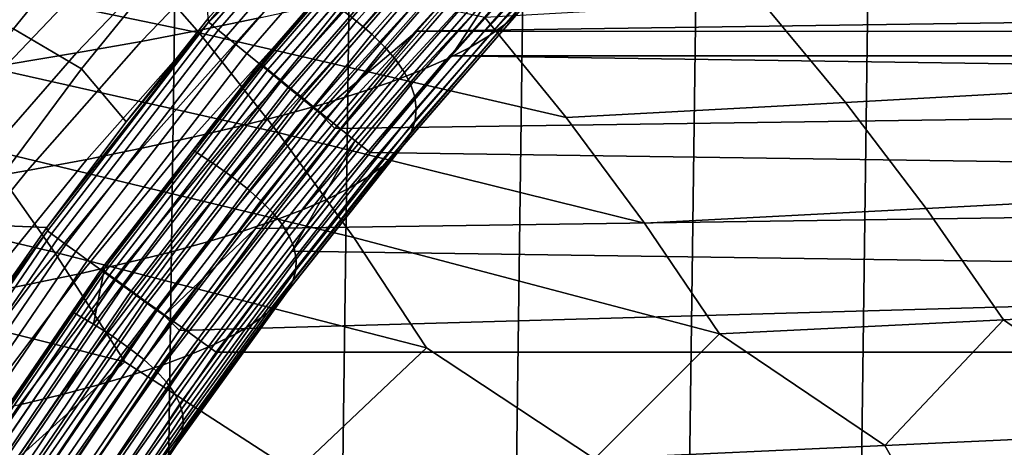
# Model space of a CAD drawing. Header units: metres. Extents: x -166 to 33, y -71 to 34.
# Tile 253 of 256: x 2.11 to 5.63, y 8.92 to 10.45. Entities that reach past the tile are written whole.
import ezdxf

# ---------------------------------------------------------------- set-up
doc = ezdxf.new("R2010")
doc.units = ezdxf.units.M
doc.layers.add('solid_12208131', color=7, linetype='CONTINUOUS')

msp = doc.modelspace()

# ---------------------------------------------------------------- linework, layer by layer
at = {"layer": 'solid_12208131'}
for points in [[(0.965609, -23.438974, -0.2), (1.588557, 23.399057, -0.2), (2.211185, 23.343184, -0.2), (1.588556, -23.399057, -0.2)], [(1.588556, -23.399057, -0.2), (2.211185, 23.343184, -0.2), (2.833375, 23.271292, -0.2), (2.211184, -23.343184, -0.2)], [(2.211184, -23.343184, -0.2), (2.833375, 23.271292, -0.2), (3.454813, 23.183413, -0.2), (2.833374, -23.271292, -0.2)], [(2.833374, -23.271292, -0.2), (3.454813, 23.183413, -0.2), (4.074116, 23.079647, -0.2), (3.454812, -23.183413, -0.2)], [(3.454812, -23.183413, -0.2), (4.074116, 23.079647, -0.2), (4.690669, 22.960131, -0.2), (4.074115, -23.079647, -0.2)], [(4.074115, -23.079647, -0.2), (4.690669, 22.960131, -0.2), (5.30349, 22.825026, -0.2), (4.690668, -22.960133, -0.2)], [(4.690668, -22.960133, -0.2), (5.30349, 22.825026, -0.2), (5.911822, 22.674566, -0.2), (5.303488, -22.825027, -0.2)], [(5.303488, -22.825027, -0.2), (5.911822, 22.674566, -0.2), (6.515336, 22.508831, -0.2), (5.91182, -22.674566, -0.2)], [(3.400042, 11.149261, 135.707077), (2.782711, 10.451031, 135.636307), (2.783152, 10.437608, 135.707077)], [(3.400042, 11.149261, 135.707077), (2.783152, 10.437608, 135.707077), (2.797264, 10.426074, 135.780701), (3.413468, 11.136938, 135.780701)], [(3.413468, 11.136938, 135.780701), (2.797264, 10.426074, 135.780701), (2.818456, 10.408755, 135.85144), (3.433631, 11.118433, 135.85144)], [(3.433631, 11.118433, 135.85144), (2.818456, 10.408755, 135.85144), (2.84639, 10.385927, 135.918167), (3.460208, 11.094043, 135.918167)], [(2.08688, 10.413412, 127.928535), (2.528317, 10.957638, 127.9198), (2.257575, 11.106875, 123.972488), (1.810214, 10.555238, 123.98513)], [(3.460208, 11.094043, 135.918167), (2.84639, 10.385927, 135.918167), (2.880618, 10.357954, 135.979797), (3.492774, 11.064155, 135.979797)], [(3.492774, 11.064155, 135.979797), (2.880618, 10.357954, 135.979797), (2.920594, 10.325285, 136.03537), (3.530808, 11.029249, 136.03537)], [(3.530808, 11.029249, 136.03537), (2.920594, 10.325285, 136.03537), (2.965678, 10.288441, 136.083984), (3.573703, 10.989882, 136.083984)], [(3.784975, 10.973859, 140.232925), (3.726069, 11.02431, 138.605209), (3.25065, 10.489235, 138.602173), (3.312399, 10.441269, 140.226501)], [(2.749512, 10.398685, 225.199066), (2.457711, 10.73431, 224.916397), (1.123504, 10.989965, 226.134705), (1.415206, 10.676644, 226.431351)], [(3.573703, 10.989882, 136.083984), (2.965678, 10.288441, 136.083984), (3.015152, 10.24801, 136.124847), (3.620773, 10.946683, 136.124847)], [(3.581113, 10.987579, 136.911667), (2.973437, 10.286184, 136.911667), (3.182157, 10.53834, 136.9767)], [(3.588332, 10.980958, 136.844437), (2.981024, 10.279987, 136.844437), (2.973437, 10.286184, 136.911667), (3.581113, 10.987579, 136.911667)], [(3.602199, 10.968239, 136.779175), (2.995597, 10.268084, 136.779175), (2.981024, 10.279987, 136.844437), (3.588332, 10.980958, 136.844437)], [(2.528317, 10.957638, 127.9198), (2.08688, 10.413412, 127.928535), (2.329868, 10.270615, 131.867172), (2.765308, 10.807379, 131.862534)], [(3.622456, 10.949658, 136.717056), (3.016888, 10.250694, 136.717056), (2.995597, 10.268084, 136.779175), (3.602199, 10.968239, 136.779175)], [(3.620773, 10.946683, 136.124847), (3.015152, 10.24801, 136.124847), (3.068223, 10.204638, 136.157349), (3.671267, 10.900343, 136.157349)], [(3.64873, 10.925559, 136.659241), (3.044502, 10.228139, 136.659241), (3.016888, 10.250694, 136.717056), (3.622456, 10.949658, 136.717056)], [(3.836623, 10.924331, 141.859375), (3.784975, 10.973859, 140.232925), (3.312399, 10.441269, 140.226501), (3.366919, 10.394179, 141.849548)], [(4.298952, 10.914079, 159.691208), (4.349925, 10.958093, 158.079773), (3.889474, 10.470993, 158.030472), (3.841981, 10.428967, 159.637741)], [(3.680536, 10.896384, 136.606796), (3.077931, 10.200835, 136.606796), (3.044502, 10.228139, 136.659241), (3.64873, 10.925559, 136.659241)], [(3.880719, 10.875687, 143.484406), (3.836623, 10.924331, 141.859375), (3.366919, 10.394179, 141.849548), (3.413918, 10.347931, 143.471115)], [(4.237148, 10.870525, 161.300995), (4.298952, 10.914079, 159.691208), (3.841981, 10.428967, 159.637741), (3.783709, 10.38738, 161.243317)], [(3.187592, 10.851424, 178.983368), (3.392833, 10.894431, 177.396027), (2.959638, 10.451058, 177.289429), (2.758888, 10.40984, 178.871887)], [(3.671267, 10.900343, 136.157349), (3.068223, 10.204638, 136.157349), (3.124043, 10.15902, 136.180923), (3.724376, 10.851602, 136.180923)], [(3.717288, 10.862675, 136.560669), (3.116557, 10.169286, 136.560669), (3.077931, 10.200835, 136.606796), (3.680536, 10.896384, 136.606796)], [(3.916968, 10.827886, 145.107834), (3.880719, 10.875687, 143.484406), (3.413918, 10.347931, 143.471115), (3.453102, 10.302483, 145.091034)], [(4.16421, 10.82739, 162.909134), (4.237148, 10.870525, 161.300995), (3.783709, 10.38738, 161.243317), (3.714357, 10.346192, 162.847214)], [(2.967169, 10.808414, 180.566162), (3.187592, 10.851424, 178.983368), (2.758888, 10.40984, 178.871887), (2.543055, 10.368619, 180.449707)], [(3.758306, 10.82505, 136.521744), (3.159667, 10.134073, 136.521744), (3.116557, 10.169286, 136.560669), (3.717288, 10.862675, 136.560669)], [(3.724376, 10.851602, 136.180923), (3.124043, 10.15902, 136.180923), (3.18172, 10.111885, 136.195221), (3.779252, 10.801239, 136.195221)], [(2.731022, 10.76537, 182.14389), (2.967169, 10.808414, 180.566162), (2.543055, 10.368619, 180.449707), (2.311601, 10.327367, 182.022415)], [(2.765308, 10.807379, 131.862534), (2.329868, 10.270615, 131.867172), (2.489271, 10.081667, 135.636322), (2.782711, 10.451031, 135.636307)], [(3.802834, 10.784207, 136.490723), (3.206466, 10.095849, 136.490723), (3.159667, 10.134073, 136.521744), (3.758306, 10.82505, 136.521744)], [(3.779252, 10.801239, 136.195221), (3.18172, 10.111885, 136.195221), (3.527599, 10.4054, 136.199997), (3.830409, 10.745165, 136.199997)], [(3.945075, 10.780888, 146.729523), (3.916968, 10.827886, 145.107834), (3.453102, 10.302483, 145.091034), (3.48418, 10.257797, 146.709137)], [(4.079837, 10.784631, 164.515671), (4.16421, 10.82739, 162.909134), (3.714357, 10.346192, 162.847214), (3.633626, 10.305365, 164.449493)], [(2.478608, 10.722261, 183.71608), (2.731022, 10.76537, 182.14389), (2.311601, 10.327367, 182.022415), (2.063988, 10.286052, 183.589508)], [(3.850049, 10.740899, 136.46817), (3.25609, 10.055316, 136.46817), (3.206466, 10.095849, 136.490723), (3.802834, 10.784207, 136.490723)], [(3.964748, 10.734652, 148.349396), (3.945075, 10.780888, 146.729523), (3.48418, 10.257797, 146.709137), (3.50686, 10.213837, 148.325363)], [(3.983739, 10.742206, 166.12056), (4.079837, 10.784631, 164.515671), (3.633626, 10.305365, 164.449493), (3.541226, 10.264855, 166.050095)], [(4.060812, 10.096991, 223.928604), (3.770165, 10.454501, 223.660248), (2.457711, 10.73431, 224.916397), (2.749512, 10.398685, 225.199066)], [(3.899082, 10.695925, 136.454514), (3.307623, 10.013225, 136.454514), (3.25609, 10.055316, 136.46817), (3.850049, 10.740899, 136.46817)], [(3.875648, 10.700072, 167.723587), (3.983739, 10.742206, 166.12056), (3.541226, 10.264855, 166.050095), (3.436894, 10.224626, 167.648804)], [(3.975699, 10.689138, 149.967438), (3.964748, 10.734652, 148.349396), (3.50686, 10.213837, 148.325363), (3.520855, 10.170562, 149.939713)], [(27.264841, 10.742685, 136.199997), (3.830409, 10.745165, 136.199997), (3.527599, 10.4054, 136.199997)], [(27.567522, 10.402985, 136.199997), (27.264841, 10.742685, 136.199997), (3.527599, 10.4054, 136.199997)], [(2.209374, 10.679056, 185.282349), (2.478608, 10.722261, 183.71608), (2.063988, 10.286052, 183.589508), (1.799667, 10.244646, 185.150574)], [(3.307623, 10.013225, 136.454514), (3.899082, 10.695925, 136.454514), (3.651032, 10.317096, 136.449997), (3.360865, 9.972476, 136.449997)], [(3.755298, 10.658188, 169.324539), (3.875648, 10.700072, 167.723587), (3.436894, 10.224626, 167.648804), (3.320367, 10.184633, 169.245407)], [(3.899082, 10.695925, 136.454514), (3.950842, 10.653222, 136.449997), (3.651032, 10.317096, 136.449997)], [(3.031297, 10.043019, 225.472885), (2.749512, 10.398685, 225.199066), (1.415206, 10.676644, 226.431351), (1.697696, 10.342759, 226.719559)], [(1.922751, 10.635723, 186.842422), (2.209374, 10.679056, 185.282349), (1.799667, 10.244646, 185.150574), (1.518072, 10.203119, 186.705383)], [(3.622425, 10.61651, 170.923187), (3.755298, 10.658188, 169.324539), (3.320367, 10.184633, 169.245407), (3.191381, 10.144839, 170.839661)], [(3.977638, 10.644307, 151.583664), (3.975699, 10.689138, 149.967438), (3.520855, 10.170562, 149.939713), (3.525879, 10.127935, 151.552185)], [(3.970276, 10.600117, 153.198074), (3.977638, 10.644307, 151.583664), (3.525879, 10.127935, 151.552185), (3.521643, 10.085918, 153.162796)], [(3.651032, 10.317096, 136.449997), (3.950842, 10.653222, 136.449997), (27.445446, 10.317292, 136.449997)], [(3.950842, 10.653222, 136.449997), (27.145607, 10.653456, 136.449997), (27.445446, 10.317292, 136.449997)], [(3.476763, 10.574997, 172.519302), (3.622425, 10.61651, 170.923187), (3.191381, 10.144839, 170.839661), (3.049677, 10.105203, 172.431335)], [(3.953323, 10.556528, 154.810669), (3.970276, 10.600117, 153.198074), (3.521643, 10.085918, 153.162796), (3.50786, 10.044474, 154.771545)], [(3.31804, 10.533607, 174.11264), (3.476763, 10.574997, 172.519302), (3.049677, 10.105203, 172.431335), (2.894984, 10.065684, 174.020187)], [(3.926488, 10.5135, 156.421463), (3.953323, 10.556528, 154.810669), (3.50786, 10.044474, 154.771545), (3.484241, 10.003561, 156.378448)], [(5.059049, 10.150738, 222.36734), (6.026059, 10.204139, 220.790497), (5.718175, 10.565297, 220.533356), (4.759704, 10.51008, 222.104538)], [(3.145843, 10.492304, 175.70285), (3.31804, 10.533607, 174.11264), (2.894984, 10.065684, 174.020187), (2.726897, 10.02625, 175.605865)], [(3.25065, 10.489235, 138.602173), (3.182157, 10.53834, 136.9767), (2.728138, 9.980006, 136.976974), (2.799334, 9.933548, 138.599274)], [(3.182157, 10.53834, 136.9767), (2.979929, 10.295856, 136.976822), (2.728138, 9.980006, 136.976974)], [(2.973437, 10.286184, 136.911667), (2.979929, 10.295856, 136.976822), (3.182157, 10.53834, 136.9767)], [(2.959638, 10.451058, 177.289429), (3.145843, 10.492304, 175.70285), (2.726897, 10.02625, 175.605865), (2.544887, 9.98687, 177.187836)], [(3.312399, 10.441269, 140.226501), (3.25065, 10.489235, 138.602173), (2.799334, 9.933548, 138.599274), (2.863776, 9.888156, 140.220428)], [(3.889474, 10.470993, 158.030472), (3.926488, 10.5135, 156.421463), (3.484241, 10.003561, 156.378448), (3.45049, 9.963144, 157.983521)], [(4.060812, 10.096991, 223.928604), (5.059049, 10.150738, 222.36734), (4.759704, 10.51008, 222.104538), (3.770165, 10.454501, 223.660248)], [(2.758888, 10.40984, 178.871887), (2.959638, 10.451058, 177.289429), (2.544887, 9.98687, 177.187836), (2.348422, 9.947516, 178.765625)], [(2.783152, 10.437608, 135.707077), (2.782711, 10.451031, 135.636307), (2.489271, 10.081667, 135.636322)], [(3.841981, 10.428967, 159.637741), (3.889474, 10.470993, 158.030472), (3.45049, 9.963144, 157.983521), (3.406308, 9.923183, 159.586823)], [(2.08688, 10.413412, 127.928535), (1.668198, 9.851443, 127.936821), (1.916873, 9.716352, 131.871582), (2.329868, 10.270615, 131.867172)], [(2.783152, 10.437608, 135.707077), (2.489271, 10.081667, 135.636322), (2.20612, 9.70362, 135.636337)], [(2.783152, 10.437608, 135.707077), (2.20612, 9.70362, 135.636337), (2.207892, 9.691971, 135.707077)], [(2.783152, 10.437608, 135.707077), (2.207892, 9.691971, 135.707077), (2.222642, 9.681262, 135.780701), (2.797264, 10.426074, 135.780701)], [(2.797264, 10.426074, 135.780701), (2.222642, 9.681262, 135.780701), (2.244791, 9.665181, 135.85144), (2.818456, 10.408755, 135.85144)], [(3.366919, 10.394179, 141.849548), (3.312399, 10.441269, 140.226501), (2.863776, 9.888156, 140.220428), (2.921018, 9.843594, 141.840225)], [(3.783709, 10.38738, 161.243317), (3.841981, 10.428967, 159.637741), (3.406308, 9.923183, 159.586823), (3.351396, 9.883641, 161.188385)], [(2.543055, 10.368619, 180.449707), (2.758888, 10.40984, 178.871887), (2.348422, 9.947516, 178.765625), (2.136967, 9.908162, 180.33873)], [(2.818456, 10.408755, 135.85144), (2.244791, 9.665181, 135.85144), (2.273985, 9.643985, 135.918167), (2.84639, 10.385927, 135.918167)], [(2.84639, 10.385927, 135.918167), (2.273985, 9.643985, 135.918167), (2.309759, 9.618012, 135.979797), (2.880618, 10.357954, 135.979797)], [(4.340609, 9.719966, 224.187729), (4.060812, 10.096991, 223.928604), (2.749512, 10.398685, 225.199066), (3.031297, 10.043019, 225.472885)], [(3.413918, 10.347931, 143.471115), (3.366919, 10.394179, 141.849548), (2.921018, 9.843594, 141.840225), (2.970768, 9.799825, 143.458496)], [(27.567522, 10.402985, 136.199997), (3.234728, 10.057261, 136.199997), (2.951917, 9.70088, 136.199997), (27.860229, 10.054936, 136.199997)], [(3.18172, 10.111885, 136.195221), (3.234728, 10.057261, 136.199997), (3.527599, 10.4054, 136.199997)], [(27.567522, 10.402985, 136.199997), (3.527599, 10.4054, 136.199997), (3.234728, 10.057261, 136.199997)], [(3.714357, 10.346192, 162.847214), (3.783709, 10.38738, 161.243317), (3.351396, 9.883641, 161.188385), (3.285457, 9.84448, 162.788254)], [(3.302527, 9.667951, 225.737274), (3.031297, 10.043019, 225.472885), (1.697696, 10.342759, 226.719559), (1.970452, 9.988947, 226.998734)], [(2.311601, 10.327367, 182.022415), (2.543055, 10.368619, 180.449707), (2.136967, 9.908162, 180.33873), (1.909989, 9.868777, 181.906647)], [(2.880618, 10.357954, 135.979797), (2.309759, 9.618012, 135.979797), (2.35154, 9.587678, 136.03537), (2.920594, 10.325285, 136.03537)], [(3.453102, 10.302483, 145.091034), (3.413918, 10.347931, 143.471115), (2.970768, 9.799825, 143.458496), (3.012736, 9.756814, 145.075073)], [(3.633626, 10.305365, 164.449493), (3.714357, 10.346192, 162.847214), (3.285457, 9.84448, 162.788254), (3.208191, 9.805659, 164.386475)], [(2.063988, 10.286052, 183.589508), (2.311601, 10.327367, 182.022415), (1.909989, 9.868777, 181.906647), (1.666954, 9.829335, 183.468857)], [(2.920594, 10.325285, 136.03537), (2.35154, 9.587678, 136.03537), (2.39866, 9.553468, 136.083984), (2.965678, 10.288441, 136.083984)], [(3.651032, 10.317096, 136.449997), (27.735666, 9.97261, 136.449997), (28.015898, 9.619798, 136.449997), (3.360865, 9.972476, 136.449997)], [(3.651032, 10.317096, 136.449997), (27.445446, 10.317292, 136.449997), (27.735666, 9.97261, 136.449997)], [(2.232954, 9.615843, 227.26828), (1.970452, 9.988947, 226.998734), (0.614652, 10.286848, 228.220291), (0.878203, 9.934895, 228.504715)], [(2.965678, 10.288441, 136.083984), (2.39866, 9.553468, 136.083984), (2.450367, 9.515927, 136.124847), (3.015152, 10.24801, 136.124847)], [(2.973437, 10.286184, 136.911667), (2.406775, 9.551288, 136.911667), (2.728138, 9.980006, 136.976974)], [(2.981024, 10.279987, 136.844437), (2.414705, 9.545533, 136.844437), (2.406775, 9.551288, 136.911667), (2.973437, 10.286184, 136.911667)], [(2.995597, 10.268084, 136.779175), (2.429936, 9.534482, 136.779175), (2.414705, 9.545533, 136.844437), (2.981024, 10.279987, 136.844437)], [(2.973437, 10.286184, 136.911667), (2.728138, 9.980006, 136.976974), (2.979929, 10.295856, 136.976822)], [(3.48418, 10.257797, 146.709137), (3.453102, 10.302483, 145.091034), (3.012736, 9.756814, 145.075073), (3.046628, 9.714525, 146.689774)], [(3.541226, 10.264855, 166.050095), (3.633626, 10.305365, 164.449493), (3.208191, 9.805659, 164.386475), (3.119311, 9.767142, 165.982986)], [(2.329868, 10.270615, 131.867172), (1.916873, 9.716352, 131.871582), (2.20612, 9.70362, 135.636337), (2.489271, 10.081667, 135.636322)], [(3.016888, 10.250694, 136.717056), (2.452188, 9.518336, 136.717056), (2.429936, 9.534482, 136.779175), (2.995597, 10.268084, 136.779175)], [(3.015152, 10.24801, 136.124847), (2.450367, 9.515927, 136.124847), (2.505834, 9.475657, 136.157349), (3.068223, 10.204638, 136.157349)], [(3.044502, 10.228139, 136.659241), (2.481048, 9.497395, 136.659241), (2.452188, 9.518336, 136.717056), (3.016888, 10.250694, 136.717056)], [(3.436894, 10.224626, 167.648804), (3.541226, 10.264855, 166.050095), (3.119311, 9.767142, 165.982986), (3.018555, 9.728891, 167.577591)], [(3.50686, 10.213837, 148.325363), (3.48418, 10.257797, 146.709137), (3.046628, 9.714525, 146.689774), (3.072158, 9.672921, 148.302551)], [(3.077931, 10.200835, 136.606796), (2.515985, 9.472044, 136.606796), (2.481048, 9.497395, 136.659241), (3.044502, 10.228139, 136.659241)], [(3.068223, 10.204638, 136.157349), (2.505834, 9.475657, 136.157349), (2.564175, 9.4333, 136.180923), (3.124043, 10.15902, 136.180923)], [(3.320367, 10.184633, 169.245407), (3.436894, 10.224626, 167.648804), (3.018555, 9.728891, 167.577591), (2.905664, 9.690866, 169.170059)], [(3.520855, 10.170562, 149.939713), (3.50686, 10.213837, 148.325363), (3.072158, 9.672921, 148.302551), (3.089039, 9.631966, 149.913391)], [(5.347252, 9.77177, 222.621094), (6.322515, 9.823244, 221.038788), (6.026059, 10.204139, 220.790497), (5.059049, 10.150738, 222.36734)], [(3.116557, 10.169286, 136.560669), (2.556354, 9.442752, 136.560669), (2.515985, 9.472044, 136.606796), (3.077931, 10.200835, 136.606796)], [(3.159667, 10.134073, 136.521744), (2.60141, 9.410059, 136.521744), (2.556354, 9.442752, 136.560669), (3.116557, 10.169286, 136.560669)], [(3.191381, 10.144839, 170.839661), (3.320367, 10.184633, 169.245407), (2.905664, 9.690866, 169.170059), (2.780379, 9.65303, 170.760132)], [(3.525879, 10.127935, 151.552185), (3.520855, 10.170562, 149.939713), (3.089039, 9.631966, 149.913391), (3.096987, 9.591624, 151.522308)], [(3.124043, 10.15902, 136.180923), (2.564175, 9.4333, 136.180923), (2.624457, 9.389535, 136.195221), (3.18172, 10.111885, 136.195221)], [(3.206466, 10.095849, 136.490723), (2.650321, 9.374569, 136.490723), (2.60141, 9.410059, 136.521744), (3.159667, 10.134073, 136.521744)], [(3.049677, 10.105203, 172.431335), (3.191381, 10.144839, 170.839661), (2.780379, 9.65303, 170.760132), (2.642439, 9.615345, 172.34758)], [(4.340609, 9.719966, 224.187729), (5.347252, 9.77177, 222.621094), (5.059049, 10.150738, 222.36734), (4.060812, 10.096991, 223.928604)], [(2.894984, 10.065684, 174.020187), (3.049677, 10.105203, 172.431335), (2.642439, 9.615345, 172.34758), (2.49158, 9.577772, 173.932159)], [(3.18172, 10.111885, 136.195221), (2.624457, 9.389535, 136.195221), (2.951917, 9.70088, 136.199997), (3.234728, 10.057261, 136.199997)], [(3.25609, 10.055316, 136.46817), (2.702184, 9.336936, 136.46817), (2.650321, 9.374569, 136.490723), (3.206466, 10.095849, 136.490723)], [(3.521643, 10.085918, 153.162796), (3.525879, 10.127935, 151.552185), (3.096987, 9.591624, 151.522308), (3.095714, 9.551859, 153.129318)], [(2.726897, 10.02625, 175.605865), (2.894984, 10.065684, 174.020187), (2.49158, 9.577772, 173.932159), (2.327403, 9.540279, 175.513504)], [(3.50786, 10.044474, 154.771545), (3.521643, 10.085918, 153.162796), (3.095714, 9.551859, 153.129318), (3.084935, 9.512634, 154.734421)], [(2.544887, 9.98687, 177.187836), (2.726897, 10.02625, 175.605865), (2.327403, 9.540279, 175.513504), (2.149384, 9.502839, 177.09111)], [(27.860229, 10.054936, 136.199997), (2.679638, 9.336837, 136.199997), (2.167292, 8.586879, 136.199997), (28.414944, 9.334736, 136.199997)], [(27.860229, 10.054936, 136.199997), (2.951917, 9.70088, 136.199997), (2.679638, 9.336837, 136.199997)], [(3.307623, 10.013225, 136.454514), (2.756043, 9.297855, 136.454514), (2.702184, 9.336936, 136.46817), (3.25609, 10.055316, 136.46817)], [(4.609004, 9.324069, 224.437012), (4.340609, 9.719966, 224.187729), (3.031297, 10.043019, 225.472885), (3.302527, 9.667951, 225.737274)], [(3.484241, 10.003561, 156.378448), (3.50786, 10.044474, 154.771545), (3.084935, 9.512634, 154.734421), (3.064364, 9.473914, 156.337616)], [(2.756043, 9.297855, 136.454514), (3.307623, 10.013225, 136.454514), (3.08071, 9.619746, 136.449997), (2.810799, 9.259208, 136.449997)], [(3.45049, 9.963144, 157.983521), (3.484241, 10.003561, 156.378448), (3.064364, 9.473914, 156.337616), (3.033705, 9.435662, 157.938965)], [(3.307623, 10.013225, 136.454514), (3.360865, 9.972476, 136.449997), (3.08071, 9.619746, 136.449997)], [(2.348422, 9.947516, 178.765625), (2.544887, 9.98687, 177.187836), (2.149384, 9.502839, 177.09111), (1.956995, 9.465425, 178.664459)], [(3.562673, 9.274118, 225.991608), (3.302527, 9.667951, 225.737274), (1.970452, 9.988947, 226.998734), (2.232954, 9.615843, 227.26828)], [(2.799334, 9.933548, 138.599274), (2.728138, 9.980006, 136.976974), (2.412068, 9.559473, 136.977158), (2.372904, 9.358427, 138.596558)], [(2.406775, 9.551288, 136.911667), (2.412068, 9.559473, 136.977158), (2.728138, 9.980006, 136.976974)], [(3.406308, 9.923183, 159.586823), (3.45049, 9.963144, 157.983521), (3.033705, 9.435662, 157.938965), (2.992662, 9.397843, 159.538483)], [(3.360865, 9.972476, 136.449997), (28.015898, 9.619798, 136.449997), (28.285894, 9.259161, 136.449997), (3.08071, 9.619746, 136.449997)], [(2.484692, 9.224083, 227.527603), (2.232954, 9.615843, 227.26828), (0.878203, 9.934895, 228.504715), (1.131805, 9.563761, 228.779327)], [(2.136967, 9.908162, 180.33873), (2.348422, 9.947516, 178.765625), (1.956995, 9.465425, 178.664459), (1.749704, 9.428009, 180.233063)], [(2.863776, 9.888156, 140.220428), (2.799334, 9.933548, 138.599274), (2.372904, 9.358427, 138.596558), (2.439887, 9.315692, 140.214691)], [(3.351396, 9.883641, 161.188385), (3.406308, 9.923183, 159.586823), (2.992662, 9.397843, 159.538483), (2.940936, 9.360419, 161.136246)], [(1.909989, 9.868777, 181.906647), (2.136967, 9.908162, 180.33873), (1.749704, 9.428009, 180.233063), (1.526984, 9.390566, 181.796417)], [(2.921018, 9.843594, 141.840225), (2.863776, 9.888156, 140.220428), (2.439887, 9.315692, 140.214691), (2.499697, 9.273738, 141.831421)], [(3.285457, 9.84448, 162.788254), (3.351396, 9.883641, 161.188385), (2.940936, 9.360419, 161.136246), (2.878231, 9.323356, 162.732285)], [(2.970768, 9.799825, 143.458496), (2.921018, 9.843594, 141.840225), (2.499697, 9.273738, 141.831421), (2.552043, 9.232531, 143.446579)], [(3.208191, 9.805659, 164.386475), (3.285457, 9.84448, 162.788254), (2.878231, 9.323356, 162.732285), (2.804249, 9.286615, 164.326645)], [(5.623744, 9.373821, 222.865219), (6.606954, 9.423261, 221.277664), (6.322515, 9.823244, 221.038788), (5.347252, 9.77177, 222.621094)], [(3.012736, 9.756814, 145.075073), (2.970768, 9.799825, 143.458496), (2.552043, 9.232531, 143.446579), (2.596636, 9.192037, 145.059998)], [(3.119311, 9.767142, 165.982986), (3.208191, 9.805659, 164.386475), (2.804249, 9.286615, 164.326645), (2.718706, 9.250163, 165.919296)], [(3.046628, 9.714525, 146.689774), (3.012736, 9.756814, 145.075073), (2.596636, 9.192037, 145.059998), (2.633184, 9.152222, 146.671494)], [(3.018555, 9.728891, 167.577591), (3.119311, 9.767142, 165.982986), (2.718706, 9.250163, 165.919296), (2.62134, 9.213962, 167.51001)], [(4.609004, 9.324069, 224.437012), (5.623744, 9.373821, 222.865219), (5.347252, 9.77177, 222.621094), (4.340609, 9.719966, 224.187729)], [(1.916873, 9.716352, 131.871582), (1.933644, 9.317374, 135.636368), (2.20612, 9.70362, 135.636337)], [(2.905664, 9.690866, 169.170059), (3.018555, 9.728891, 167.577591), (2.62134, 9.213962, 167.51001), (2.511896, 9.177975, 169.098541)], [(3.072158, 9.672921, 148.302551), (3.046628, 9.714525, 146.689774), (2.633184, 9.152222, 146.671494), (2.661403, 9.113051, 148.281006)], [(2.207892, 9.691971, 135.707077), (1.933644, 9.317374, 135.636368), (1.672372, 8.923687, 135.636398)], [(2.207892, 9.691971, 135.707077), (1.672372, 8.923687, 135.636398), (1.676179, 8.914762, 135.707077)], [(2.207892, 9.691971, 135.707077), (1.676179, 8.914762, 135.707077), (1.691515, 8.904909, 135.780701), (2.222642, 9.681262, 135.780701)], [(2.222642, 9.681262, 135.780701), (1.691515, 8.904909, 135.780701), (1.714545, 8.890115, 135.85144), (2.244791, 9.665181, 135.85144)], [(2.207892, 9.691971, 135.707077), (2.20612, 9.70362, 135.636337), (1.933644, 9.317374, 135.636368)], [(2.780379, 9.65303, 170.760132), (2.905664, 9.690866, 169.170059), (2.511896, 9.177975, 169.098541), (2.390116, 9.142168, 170.684647)], [(2.624457, 9.389535, 136.195221), (2.679638, 9.336837, 136.199997), (2.951917, 9.70088, 136.199997)], [(2.244791, 9.665181, 135.85144), (1.714545, 8.890115, 135.85144), (1.744901, 8.870614, 135.918167), (2.273985, 9.643985, 135.918167)], [(2.273985, 9.643985, 135.918167), (1.744901, 8.870614, 135.918167), (1.782097, 8.84672, 135.979797), (2.309759, 9.618012, 135.979797)], [(2.642439, 9.615345, 172.34758), (2.780379, 9.65303, 170.760132), (2.390116, 9.142168, 170.684647), (2.255745, 9.106503, 172.268097)], [(3.089039, 9.631966, 149.913391), (3.072158, 9.672921, 148.302551), (2.661403, 9.113051, 148.281006), (2.681007, 9.074492, 149.888535)], [(4.162188, 8.877939, 225.723373), (4.609004, 9.324069, 224.437012), (3.302527, 9.667951, 225.737274), (3.562673, 9.274118, 225.991608)], [(2.309759, 9.618012, 135.979797), (1.782097, 8.84672, 135.979797), (1.825539, 8.818812, 136.03537), (2.35154, 9.587678, 136.03537)], [(2.49158, 9.577772, 173.932159), (2.642439, 9.615345, 172.34758), (2.255745, 9.106503, 172.268097), (2.108519, 9.070946, 173.848618)], [(3.093548, 8.830398, 227.260696), (3.562673, 9.274118, 225.991608), (2.232954, 9.615843, 227.26828), (2.484692, 9.224083, 227.527603)], [(3.096987, 9.591624, 151.522308), (3.089039, 9.631966, 149.913391), (2.681007, 9.074492, 149.888535), (2.691712, 9.036509, 151.49408)], [(2.810799, 9.259208, 136.449997), (3.08071, 9.619746, 136.449997), (28.285894, 9.259161, 136.449997)], [(2.35154, 9.587678, 136.03537), (1.825539, 8.818812, 136.03537), (1.874533, 8.787338, 136.083984), (2.39866, 9.553468, 136.083984)], [(2.327403, 9.540279, 175.513504), (2.49158, 9.577772, 173.932159), (2.108519, 9.070946, 173.848618), (1.948049, 9.035463, 175.425858)], [(3.095714, 9.551859, 153.129318), (3.096987, 9.591624, 151.522308), (2.691712, 9.036509, 151.49408), (2.693235, 8.999069, 153.097687)], [(1.993455, 8.782851, 228.778595), (2.484692, 9.224083, 227.527603), (1.131805, 9.563761, 228.779327), (1.374972, 9.174077, 229.043518)], [(2.149384, 9.502839, 177.09111), (2.327403, 9.540279, 175.513504), (1.948049, 9.035463, 175.425858), (1.773813, 9.000032, 176.999313)], [(2.39866, 9.553468, 136.083984), (1.874533, 8.787338, 136.083984), (1.928296, 8.752801, 136.124847), (2.450367, 9.515927, 136.124847)], [(2.406775, 9.551288, 136.911667), (1.883018, 8.785261, 136.911667), (2.299016, 9.401946, 136.977234)], [(2.414705, 9.545533, 136.844437), (1.891263, 8.779968, 136.844437), (1.883018, 8.785261, 136.911667), (2.406775, 9.551288, 136.911667)], [(2.429936, 9.534482, 136.779175), (1.907099, 8.769801, 136.779175), (1.891263, 8.779968, 136.844437), (2.414705, 9.545533, 136.844437)], [(2.452188, 9.518336, 136.717056), (1.930235, 8.754949, 136.717056), (1.907099, 8.769801, 136.779175), (2.429936, 9.534482, 136.779175)], [(2.412068, 9.559473, 136.977158), (2.299016, 9.401946, 136.977234), (2.372904, 9.358427, 138.596558)], [(2.406775, 9.551288, 136.911667), (2.299016, 9.401946, 136.977234), (2.412068, 9.559473, 136.977158)], [(3.084935, 9.512634, 154.734421), (3.095714, 9.551859, 153.129318), (2.693235, 8.999069, 153.097687), (2.685291, 8.962138, 154.699326)], [(1.956995, 9.465425, 178.664459), (2.149384, 9.502839, 177.09111), (1.773813, 9.000032, 176.999313), (1.585285, 8.964626, 178.568451)], [(2.450367, 9.515927, 136.124847), (1.928296, 8.752801, 136.124847), (1.985969, 8.715753, 136.157349), (2.505834, 9.475657, 136.157349)], [(2.481048, 9.497395, 136.659241), (1.960243, 8.735684, 136.659241), (1.930235, 8.754949, 136.717056), (2.452188, 9.518336, 136.717056)], [(2.515985, 9.472044, 136.606796), (1.996568, 8.712363, 136.606796), (1.960243, 8.735684, 136.659241), (2.481048, 9.497395, 136.659241)], [(3.064364, 9.473914, 156.337616), (3.084935, 9.512634, 154.734421), (2.685291, 8.962138, 154.699326), (2.667596, 8.925682, 156.299042)], [(2.505834, 9.475657, 136.157349), (1.985969, 8.715753, 136.157349), (2.046629, 8.676785, 136.180923), (2.564175, 9.4333, 136.180923)], [(2.556354, 9.442752, 136.560669), (2.038542, 8.685417, 136.560669), (1.996568, 8.712363, 136.606796), (2.515985, 9.472044, 136.606796)], [(3.033705, 9.435662, 157.938965), (3.064364, 9.473914, 156.337616), (2.667596, 8.925682, 156.299042), (2.639854, 8.889667, 157.896851)], [(2.60141, 9.410059, 136.521744), (2.085389, 8.655342, 136.521744), (2.038542, 8.685417, 136.560669), (2.556354, 9.442752, 136.560669)], [(2.564175, 9.4333, 136.180923), (2.046629, 8.676785, 136.180923), (2.109309, 8.636519, 136.195221), (2.624457, 9.389535, 136.195221)], [(2.992662, 9.397843, 159.538483), (3.033705, 9.435662, 157.938965), (2.639854, 8.889667, 157.896851), (2.601772, 8.854058, 159.492813)], [(1.883018, 8.785261, 136.911667), (1.895913, 8.805802, 136.977509), (2.299016, 9.401946, 136.977234)], [(2.299016, 9.401946, 136.977234), (1.895913, 8.805802, 136.977509), (1.972628, 8.764779, 138.604736), (2.372904, 9.358427, 138.596558)], [(2.650321, 9.374569, 136.490723), (2.136245, 8.622693, 136.490723), (2.085389, 8.655342, 136.521744), (2.60141, 9.410059, 136.521744)], [(2.940936, 9.360419, 161.136246), (2.992662, 9.397843, 159.538483), (2.601772, 8.854058, 159.492813), (2.553052, 8.818822, 161.086975)], [(6.205396, 8.972581, 222.596115), (6.606954, 9.423261, 221.277664), (5.623744, 9.373821, 222.865219)], [(2.372904, 9.358427, 138.596558), (1.972628, 8.764779, 138.604736), (2.042385, 8.724523, 140.230698), (2.439887, 9.315692, 140.214691)], [(2.624457, 9.389535, 136.195221), (2.109309, 8.636519, 136.195221), (2.167292, 8.586879, 136.199997), (2.679638, 9.336837, 136.199997)], [(2.702184, 9.336936, 136.46817), (2.19017, 8.588075, 136.46817), (2.136245, 8.622693, 136.490723), (2.650321, 9.374569, 136.490723)], [(2.878231, 9.323356, 162.732285), (2.940936, 9.360419, 161.136246), (2.553052, 8.818822, 161.086975), (2.493398, 8.783925, 162.679398)], [(5.19945, 8.925369, 224.168045), (5.623744, 9.373821, 222.865219), (4.609004, 9.324069, 224.437012)], [(5.19945, 8.925369, 224.168045), (6.205396, 8.972581, 222.596115), (5.623744, 9.373821, 222.865219)], [(28.414944, 9.334736, 136.199997), (2.167292, 8.586879, 136.199997), (1.699158, 7.810046, 136.199997), (28.926979, 8.584945, 136.199997)], [(2.756043, 9.297855, 136.454514), (2.246169, 8.552123, 136.454514), (2.19017, 8.588075, 136.46817), (2.702184, 9.336936, 136.46817)], [(2.804249, 9.286615, 164.326645), (2.878231, 9.323356, 162.732285), (2.493398, 8.783925, 162.679398), (2.422516, 8.749333, 164.270126)], [(4.162188, 8.877939, 225.723373), (5.19945, 8.925369, 224.168045), (4.609004, 9.324069, 224.437012)], [(2.439887, 9.315692, 140.214691), (2.042385, 8.724523, 140.230698), (2.104895, 8.685006, 141.855209), (2.499697, 9.273738, 141.831421)], [(2.246169, 8.552123, 136.454514), (2.756043, 9.297855, 136.454514), (2.810799, 9.259208, 136.449997), (2.302648, 8.516043, 136.449997)], [(2.718706, 9.250163, 165.919296), (2.804249, 9.286615, 164.326645), (2.422516, 8.749333, 164.270126), (2.34012, 8.715013, 165.8591)], [(2.499697, 9.273738, 141.831421), (2.104895, 8.685006, 141.855209), (2.159863, 8.646196, 143.478073), (2.552043, 9.232531, 143.446579)], [(2.810799, 9.259208, 136.449997), (28.285894, 9.259161, 136.449997), (28.794214, 8.515773, 136.449997), (2.302648, 8.516043, 136.449997)], [(3.093548, 8.830398, 227.260696), (4.162188, 8.877939, 225.723373), (3.562673, 9.274118, 225.991608)], [(1.993455, 8.782851, 228.778595), (3.093548, 8.830398, 227.260696), (2.484692, 9.224083, 227.527603)], [(2.552043, 9.232531, 143.446579), (2.159863, 8.646196, 143.478073), (2.206994, 8.608062, 145.099136), (2.596636, 9.192037, 145.059998)], [(2.62134, 9.213962, 167.51001), (2.718706, 9.250163, 165.919296), (2.34012, 8.715013, 165.8591), (2.245953, 8.680928, 167.446136)], [(2.511896, 9.177975, 169.098541), (2.62134, 9.213962, 167.51001), (2.245953, 8.680928, 167.446136), (2.139761, 8.647046, 169.030945)], [(2.596636, 9.192037, 145.059998), (2.206994, 8.608062, 145.099136), (2.245994, 8.570569, 146.718185), (2.633184, 9.152222, 146.671494)], [(2.390116, 9.142168, 170.684647), (2.511896, 9.177975, 169.098541), (2.139761, 8.647046, 169.030945), (2.02129, 8.613334, 170.613312)], [(2.633184, 9.152222, 146.671494), (2.245994, 8.570569, 146.718185), (2.276573, 8.533687, 148.335175), (2.661403, 9.113051, 148.281006)], [(2.255745, 9.106503, 172.268097), (2.390116, 9.142168, 170.684647), (2.02129, 8.613334, 170.613312), (1.890285, 8.579756, 172.192978)], [(2.661403, 9.113051, 148.281006), (2.276573, 8.533687, 148.335175), (2.298442, 8.497382, 149.950104), (2.681007, 9.074492, 149.888535)], [(2.108519, 9.070946, 173.848618), (2.255745, 9.106503, 172.268097), (1.890285, 8.579756, 172.192978), (1.746488, 8.546279, 173.769669)], [(2.681007, 9.074492, 149.888535), (2.298442, 8.497382, 149.950104), (2.311313, 8.461623, 151.563004), (2.691712, 9.036509, 151.49408)], [(2.691712, 9.036509, 151.49408), (2.311313, 8.461623, 151.563004), (2.314898, 8.426376, 153.173859), (2.693235, 8.999069, 153.097687)], [(2.693235, 8.999069, 153.097687), (2.314898, 8.426376, 153.173859), (2.308909, 8.39161, 154.7827), (2.685291, 8.962138, 154.699326)], [(5.446432, 8.49318, 224.39386), (6.459685, 8.538154, 222.81723), (6.205396, 8.972581, 222.596115), (5.19945, 8.925369, 224.168045)], [(2.685291, 8.962138, 154.699326), (2.308909, 8.39161, 154.7827), (2.293056, 8.357291, 156.389557), (2.667596, 8.925682, 156.299042)], [(2.667596, 8.925682, 156.299042), (2.293056, 8.357291, 156.389557), (2.26704, 8.323389, 157.994446), (2.639854, 8.889667, 157.896851)], [(4.401726, 8.448002, 225.953796), (5.446432, 8.49318, 224.39386), (5.19945, 8.925369, 224.168045), (4.162188, 8.877939, 225.723373)]]:
    msp.add_3dface(points, dxfattribs=at)

doc.saveas('drawing.dxf')
